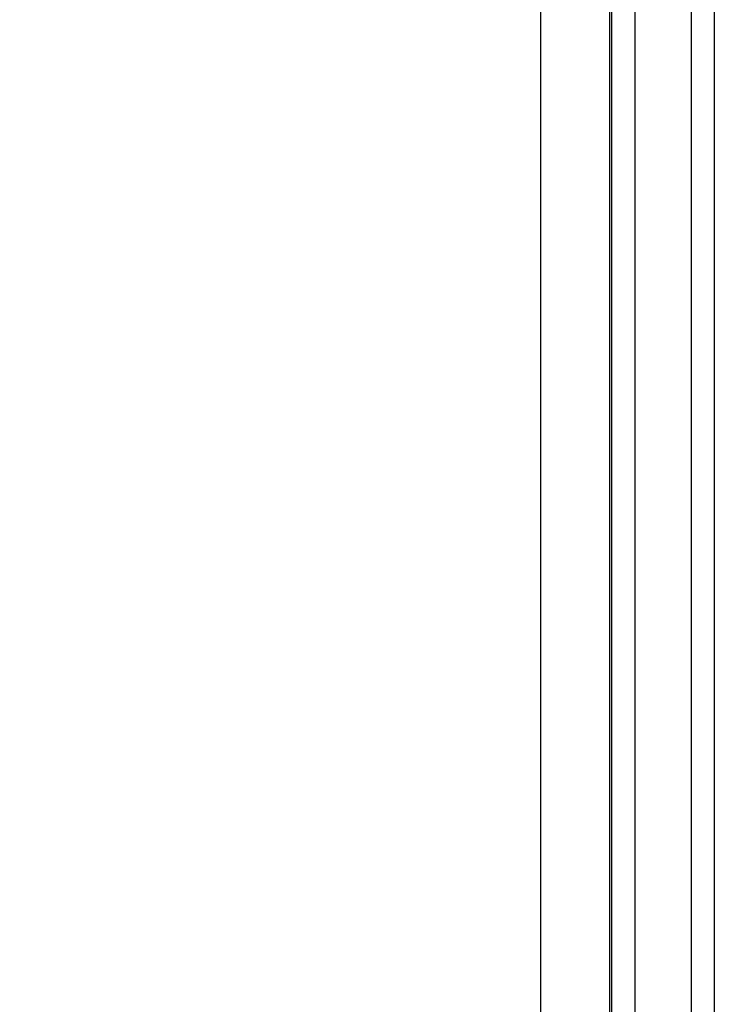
# Paper-space layout '170608_CRESCAD_1' of a CAD drawing. Header units: inches. Extents: x 0 to 17, y 0 to 11.
# Tile 71 of 139: x 10.032 to 10.182, y 7.433 to 7.646. Entities that reach past the tile are written whole.
import ezdxf
from ezdxf.enums import TextEntityAlignment as Align

# ---------------------------------------------------------------- set-up
doc = ezdxf.new("R2010")
doc.units = ezdxf.units.IN
doc.header["$LTSCALE"] = 0.935
doc.header["$MEASUREMENT"] = 0
doc.layers.get('0').update_dxf_attribs({"linetype": 'CONTINUOUS'})
doc.layers.add('DIM', color=7, linetype='CONTINUOUS')
doc.styles.get("Standard").update_dxf_attribs({"font": 'simplex.shx'})
doc.dimstyles.new('DIMSTYLE_1', dxfattribs={"dimtxt": 0.125, "dimasz": 0.18, "dimexe": 0.125, "dimexo": 0.0625, "dimgap": 0.0625, "dimtad": 0, "dimtih": 1, "dimtoh": 1, "dimdec": 3, "dimzin": 4, "dimdsep": 46, "dimtxsty": 'STANDARD', "dimblk": '_FILLED', "dimblk1": '_FILLED', "dimblk2": '_FILLED', "dimcen": 0.09, "dimadec": 0, "dimazin": 0, "dimtp": 0.001, "dimtm": 0.001, "dimtfac": 1, "dimtdec": 3, "dimtofl": 0, "dimtmove": 0, "dimatfit": 3, "dimldrblk": '_FILLED', "dimfxl": 1, "dimtolj": 1, "dimtzin": 4, "dimarcsym": 0})

# ---------------------------------------------------------------- blocks, each defined once
blk = doc.blocks.new('_FILLED')
at = {"color": 0, "linetype": 'BYBLOCK'}
blk.add_solid([(0, 0), (-1, 0.1736), (-1, -0.1736)], dxfattribs=at)
blk = doc.blocks.new('*D1')
at = {"layer": 'DIM', "color": 5, "linetype": 'CONTINUOUS'}
for p, q in [((9.33978, 8.70828), (11.18138, 8.70828)), ((11.05638, 8.70828), (11.05638, 6.89805)), ((11.05638, 5.14028), (11.05638, 6.46055)), ((10.28993, 5.14028), (11.18138, 5.14028))]:
    blk.add_line(p, q, dxfattribs=at)
at = {"layer": 'DIM', "color": 5, "linetype": 'CONTINUOUS', "xscale": 0.18, "yscale": 0.18, "zscale": 0.18}
for p, rotation in [((11.05638, 8.70828), 90), ((11.05638, 5.14028), 270)]:
    blk.add_blockref('_FILLED', p, dxfattribs=dict(at, rotation=rotation))
at = {"layer": 'DIM', "color": 5, "linetype": 'CONTINUOUS'}
for s, p, p2 in [('3.568', (10.61888, 6.71055), (11.24388, 6.71055)), ('[', (10.61888, 6.52305), (10.74388, 6.52305)), (']', (11.36888, 6.52305), (11.49388, 6.52305)), ('90,63', (10.74388, 6.52305), (11.36888, 6.52305))]:
    blk.add_text(s, height=0.125, dxfattribs=at).set_placement(p, p2, align=Align.FIT)

psp = doc.layouts.new('170608_CRESCAD_1')

# ---------------------------------------------------------------- linework, layer by layer
at = {"color": 7, "linetype": 'CONTINUOUS'}
for p, q in [((10.17726, 7.04115), (10.17726, 7.74493)), ((10.18225, 7.04073), (10.18225, 7.73993)), ((10.15961, 7.03983), (10.15961, 7.71728)), ((10.15997, 7.71764), (10.15997, 7.04073)), ((10.16496, 7.71764), (10.16496, 7.04115)), ((10.14461, 6.13603), (10.14461, 7.71303))]:
    psp.add_line(p, q, dxfattribs=at)

# ---------------------------------------------------------------- dimensions: what is measured, and where the dimension line sits
at = {"layer": 'DIM', "color": 5, "linetype": 'CONTINUOUS'}
dim = psp.add_linear_dim(base=(11.05638, 5.14028), p1=(9.27728, 8.70828), p2=(10.22743, 5.14028), angle=270, text='<>\\P[]', dimstyle='DIMSTYLE_1', dxfattribs=at)
dim.commit()
dim.dimension.update_dxf_attribs({"geometry": '*D1', "text_midpoint": (11.05638, 6.6793), "dimtype": 160})

doc.saveas('drawing.dxf')
